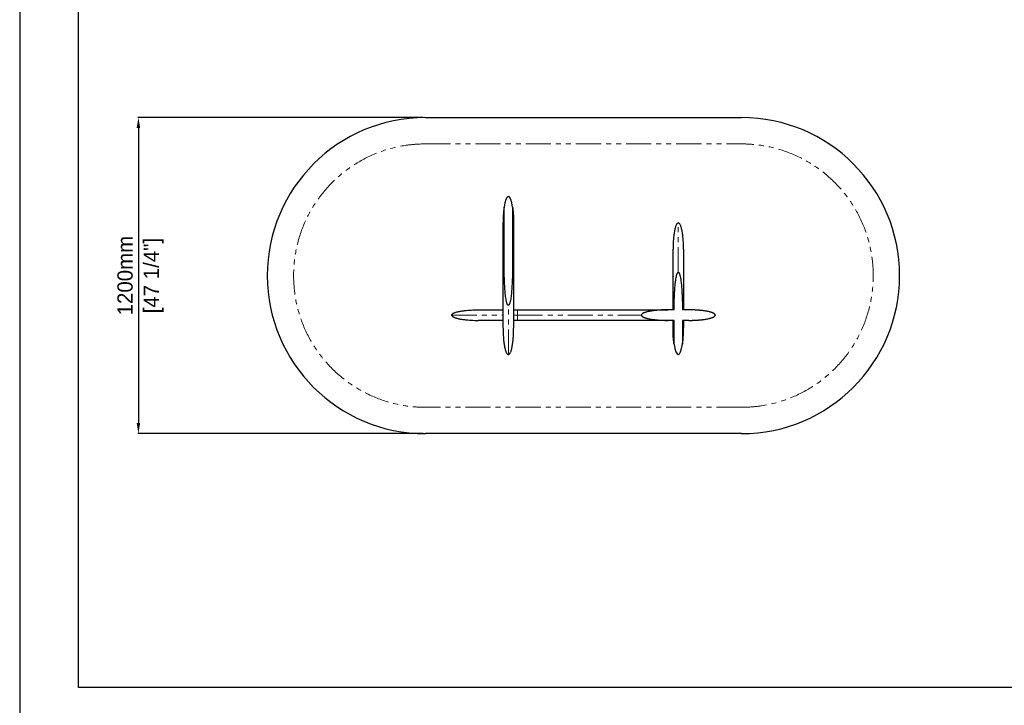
# Model space of a CAD drawing. Header units: millimetres. Extents: x -590 to 14136, y -480 to 15138.
# Tile 7 of 27: x -590 to 3147, y 4793 to 7396. Entities that reach past the tile are written whole.
import ezdxf

# ---------------------------------------------------------------- set-up
doc = ezdxf.new("R2010")
doc.units = ezdxf.units.MM
doc.header["$LTSCALE"] = 15
doc.header["$PDSIZE"] = -1
doc.linetypes.add('SLD-Phantom', pattern=[12.7, 6.35, -1.27, 1.27, -1.27, 1.27, -1.27])
doc.linetypes.add('SLD-Solid', pattern=[0])
doc.layers.add('QUOTE', color=8, linetype='Continuous')
doc.styles.get("Standard").update_dxf_attribs({"font": 'GOTHIC.TTF'})
doc.dimstyles.new('Prodotti USA', dxfattribs={"dimtxt": 58, "dimasz": 40, "dimexe": 2, "dimexo": 8, "dimgap": 20, "dimtad": 1, "dimzin": 12, "dimtxsty": 'Standard', "dimcen": 2.5, "dimclrd": 252, "dimclre": 252, "dimclrt": 252, "dimadec": 0, "dimazin": 3, "dimtfac": 1, "dimtmove": 0, "dimatfit": 3, "dimfxl": 1, "dimarcsym": 0})

# ---------------------------------------------------------------- blocks, each defined once
blk = doc.blocks.new('A$C30055418')
at = {"color": 8, "linetype": 'SLD-Solid', "lineweight": 25}
for p, q in [((199, 350), (199, 560)), ((231, 560), (231, 350)), ((195, 350), (195, 500)), ((235, 500), (235, 350)), ((100, 170), (195, 170)), ((235, 170), (250, 170)), ((844.1, 170), (820, 170)), ((900, 170), (875.9, 170)), ((195, 130), (100, 130)), ((250, 130), (235, 130)), ((844, 130), (820, 130)), ((840, 100), (840, 130)), ((844, 40), (844, 130)), ((900, 130), (876, 130)), ((876, 130), (876, 40)), ((880, 130), (880, 100))]:
    blk.add_line(p, q, dxfattribs=at)
at = {"color": 8, "linetype": 'SLD-Phantom', "lineweight": 18}
for p, q in [((0, 150), (195, 150)), ((235, 150), (250, 150))]:
    blk.add_line(p, q, dxfattribs=at)
at = {"color": 8, "linetype": 'SLD-Solid', "lineweight": 25}
for centre, major_axis in [((215, 500), (0, -100)), ((860, 100), (0, 100))]:
    blk.add_ellipse(centre, major_axis=major_axis, ratio=0.2, start_param=2.214297, end_param=4.068888, dxfattribs=at)
for points, knots in [([(199, 560), (198.3, 555), (197.6, 550), (196.6, 540), (196.2, 535), (195.6, 525), (195.4, 520), (195.2, 512.5), (195.1, 510), (195, 506.3), (195, 505), (195, 503.1), (195, 502.2), (195, 501.3), (195, 500.6), (195, 500.3), (195, 500)], [0, 0, 0, 0, 0.25, 0.25, 0.5, 0.5, 0.75, 0.75, 0.875, 0.875, 0.9375, 0.9375, 0.96875, 0.984375, 0.984375, 1, 1, 1, 1]), ([(231, 560), (231.7, 555), (232.4, 550), (233.4, 540), (233.8, 535), (234.4, 525), (234.6, 520), (234.8, 512.5), (234.9, 510), (235, 506.3), (235, 505), (235, 503.1), (235, 502.2), (235, 501.3), (235, 500.6), (235, 500.3), (235, 500)], [0, 0, 0, 0, 0.25, 0.25, 0.5, 0.5, 0.75, 0.75, 0.875, 0.875, 0.9375, 0.9375, 0.96875, 0.984375, 0.984375, 1, 1, 1, 1]), ([(860, 500), (858.8, 500), (857.6, 499.5), (855.7, 497.8), (855.1, 497), (853.9, 495.2), (853.3, 494.2), (852, 491.8), (851.4, 490.4), (850.2, 487.3), (849.6, 485.6), (848.5, 481.8), (847.9, 479.8), (846.9, 475.5), (846.3, 473.2), (844.9, 465.8), (844, 460.4), (842.5, 449), (841.9, 443), (840.9, 430.7), (840.6, 424.4), (840.1, 412), (840, 405.9), (840, 400)], [0, 0, 0, 0, 0.125, 0.125, 0.1875, 0.1875, 0.25, 0.25, 0.3125, 0.3125, 0.375, 0.375, 0.4375, 0.4375, 0.5, 0.5, 0.625, 0.625, 0.75, 0.75, 0.875, 0.875, 1, 1, 1, 1]), ([(880, 400), (880, 405.9), (879.9, 412), (879.4, 424.4), (879.1, 430.7), (878.1, 443), (877.5, 449), (876, 460.4), (875.1, 465.8), (873.7, 473.2), (873.1, 475.5), (872.1, 479.8), (871.5, 481.8), (870.4, 485.6), (869.8, 487.3), (868.6, 490.4), (868, 491.8), (866.7, 494.2), (866.1, 495.2), (864.9, 497), (864.3, 497.8), (862.4, 499.5), (861.2, 500), (860, 500)], [0, 0, 0, 0, 0.125, 0.125, 0.25, 0.25, 0.375, 0.375, 0.5, 0.5, 0.5625, 0.5625, 0.625, 0.625, 0.6875, 0.6875, 0.75, 0.75, 0.8125, 0.8125, 0.875, 0.875, 1, 1, 1, 1]), ([(840, 170), (840, 170.5), (840, 171.6), (840, 173.2), (840, 174.8), (840, 176.4), (840, 178), (840, 179.6), (840, 181.2), (840, 182.8), (840, 184.4), (840, 186), (840, 187.6), (840, 189.2), (840, 190.8), (840, 192.4), (840, 194), (840, 195.6), (840, 197.2), (840, 202.3), (840, 210.8), (840, 222.6), (840, 234.3), (840, 245.7), (840, 256.9), (840, 267.9), (840, 278.5), (840, 292.4), (840, 308.9), (840, 327.1), (840, 343.6), (840, 355.7), (840, 364.5), (840, 370.6), (840, 376.1), (840, 381.1), (840, 385.5), (840, 389.3), (840, 392.6), (840, 394.6), (840, 395.8), (840, 396.3), (840, 396.8), (840, 397.3), (840, 397.7), (840, 398.1), (840, 398.5), (840, 398.8), (840, 399.1), (840, 399.3), (840, 399.5), (840, 399.7), (840, 399.8), (840, 399.9), (840, 400), (840, 400), (840, 400)], [0, 0, 0, 0, 0.004321, 0.008642, 0.012964, 0.017287, 0.021611, 0.025937, 0.030264, 0.034592, 0.038923, 0.043255, 0.04759, 0.051927, 0.056266, 0.060608, 0.064954, 0.069302, 0.073654, 0.078009, 0.111053, 0.143968, 0.176832, 0.209726, 0.242616, 0.27548, 0.308398, 0.34145, 0.407395, 0.473133, 0.538868, 0.604817, 0.637865, 0.670782, 0.703647, 0.736541, 0.769431, 0.802295, 0.835211, 0.868258, 0.876538, 0.884805, 0.893062, 0.90131, 0.909549, 0.917781, 0.926008, 0.934231, 0.94245, 0.950667, 0.958884, 0.967101, 0.97532, 0.983542, 0.991768, 1, 1, 1, 1]), ([(880, 400), (880, 400), (880, 400), (880, 400), (880, 400), (880, 399.9), (880, 399.9), (880, 399.8), (880, 399.8), (880, 399.7), (880, 399.6), (880, 399.5), (880, 399.4), (880, 399.3), (880, 399.2), (880, 399), (880, 398.9), (880, 398.7), (880, 398.6), (880, 398.4), (880, 398.2), (880, 398), (880, 397.8), (880, 397.6), (880, 397.3), (880, 397.1), (880, 396.9), (880, 396.6), (880, 396.3), (880, 396.1), (880, 395.8), (880, 395.5), (880, 394.5), (880, 392.6), (880, 389.3), (880, 385.5), (880, 381.1), (880, 376.1), (880, 370.6), (880, 364.5), (880, 355.7), (880, 343.6), (880, 327.1), (880, 308.9), (880, 292.4), (880, 278.5), (880, 267.9), (880, 256.9), (880, 245.7), (880, 234.3), (880, 222.6), (880, 210.8), (880, 201.8), (880, 195.9), (880, 193), (880, 190.2), (880, 187.3), (880, 184.4), (880, 181.5), (880, 178.7), (880, 175.8), (880, 172.9), (880, 171), (880, 170)], [0, 0, 0, 0, 0.004249, 0.008497, 0.012743, 0.016988, 0.021232, 0.025475, 0.029717, 0.033958, 0.038199, 0.04244, 0.046681, 0.050922, 0.055163, 0.059404, 0.063646, 0.067889, 0.072133, 0.076378, 0.080624, 0.084872, 0.089121, 0.093373, 0.097626, 0.101881, 0.106139, 0.110399, 0.114661, 0.118927, 0.123196, 0.127467, 0.131742, 0.164787, 0.197702, 0.230566, 0.26346, 0.29635, 0.329214, 0.362132, 0.395183, 0.461129, 0.526867, 0.592601, 0.658551, 0.691599, 0.724516, 0.757381, 0.790274, 0.823165, 0.856028, 0.888944, 0.921992, 0.929828, 0.937654, 0.94547, 0.953277, 0.961077, 0.96887, 0.976658, 0.984442, 0.992222, 1, 1, 1, 1]), ([(195, 100), (195, 100), (195, 100), (195, 100), (195, 100), (195, 100.1), (195, 100.1), (195, 100.2), (195, 100.2), (195, 100.3), (195, 100.4), (195, 100.5), (195, 100.6), (195, 100.7), (195, 100.8), (195, 101), (195, 101.1), (195, 101.3), (195, 101.4), (195, 101.6), (195, 101.8), (195, 102), (195, 102.2), (195, 102.4), (195, 102.7), (195, 102.9), (195, 103.1), (195, 103.4), (195, 103.7), (195, 103.9), (195, 104.2), (195, 104.5), (195, 105.5), (195, 107.4), (195, 110.7), (195, 114.5), (195, 118.9), (195, 123.9), (195, 129.4), (195, 135.5), (195, 144.2), (195, 156.4), (195, 172.9), (195, 191.1), (195, 207.6), (195, 221.5), (195, 232.1), (195, 243.1), (195, 254.3), (195, 265.7), (195, 277.4), (195, 289.2), (195, 298.2), (195, 304.3), (195, 307.3), (195, 310.3), (195, 313.4), (195, 316.4), (195, 319.4), (195, 322.5), (195, 325.5), (195, 328.6), (195, 331.6), (195, 334.7), (195, 337.7), (195, 340.8), (195, 343.9), (195, 346.9), (195, 349), (195, 350)], [0, 0, 0, 0, 0.004033, 0.008064, 0.012093, 0.016122, 0.020149, 0.024176, 0.028201, 0.032227, 0.036251, 0.040276, 0.0443, 0.048325, 0.05235, 0.056375, 0.060401, 0.064427, 0.068455, 0.072483, 0.076513, 0.080544, 0.084577, 0.088611, 0.092647, 0.096686, 0.100726, 0.104769, 0.108814, 0.112863, 0.116913, 0.120967, 0.125024, 0.156384, 0.18762, 0.218809, 0.250025, 0.281238, 0.312426, 0.343666, 0.375032, 0.437614, 0.5, 0.562383, 0.624969, 0.656332, 0.68757, 0.71876, 0.749975, 0.781189, 0.812377, 0.843614, 0.874976, 0.882833, 0.890679, 0.898515, 0.906342, 0.914161, 0.921974, 0.929781, 0.937584, 0.945385, 0.953183, 0.96098, 0.968778, 0.976578, 0.984381, 0.992188, 1, 1, 1, 1]), ([(215, 187.5), (214.8, 187.5), (214.6, 187.6), (214.1, 187.7), (214, 187.8), (213.6, 188.1), (213.4, 188.2), (213.1, 188.5), (213, 188.7), (212.5, 189.2), (212.3, 189.5), (211.8, 190.3), (211.6, 190.7), (211, 191.8), (210.7, 192.6), (210.1, 194.2), (209.8, 195), (209, 197.5), (208.6, 199.2), (207.8, 202.5), (207.4, 204.2), (206.4, 209.3), (205.9, 212.7), (204.9, 219.5), (204.5, 222.9), (203.7, 229.8), (203.3, 233.2), (202.7, 240), (202.4, 243.5), (201.7, 253.8), (201.2, 260.6), (200.5, 274.3), (200.2, 281.2), (199.8, 295), (199.6, 301.8), (199.1, 322.5), (199, 336.2), (199, 350)], [0, 0, 0, 0, 0.003906, 0.003906, 0.007813, 0.007813, 0.011719, 0.011719, 0.015625, 0.015625, 0.023438, 0.023438, 0.03125, 0.03125, 0.046875, 0.046875, 0.0625, 0.0625, 0.09375, 0.09375, 0.125, 0.125, 0.1875, 0.1875, 0.25, 0.25, 0.3125, 0.3125, 0.375, 0.375, 0.5, 0.5, 0.625, 0.625, 0.75, 0.75, 1, 1, 1, 1]), ([(231, 350), (231, 336.2), (230.9, 322.5), (230.4, 301.8), (230.2, 294.9), (229.8, 281.2), (229.5, 274.3), (228.8, 260.6), (228.3, 253.7), (227.6, 243.4), (227.3, 240), (226.7, 233.1), (226.3, 229.7), (225.5, 222.8), (225.1, 219.4), (224.1, 212.6), (223.6, 209.2), (222.6, 204.1), (222.2, 202.4), (221.4, 199.1), (220.9, 197.4), (220.2, 195), (219.9, 194.2), (219.3, 192.5), (218.9, 191.8), (218.4, 190.6), (218.1, 190.2), (217.7, 189.5), (217.4, 189.1), (216.9, 188.5), (216.6, 188.2), (216, 187.8), (215.8, 187.7), (215.4, 187.6), (215.2, 187.5), (215, 187.5)], [0, 0, 0, 0, 0.25, 0.25, 0.375, 0.375, 0.5, 0.5, 0.625, 0.625, 0.6875, 0.6875, 0.75, 0.75, 0.8125, 0.8125, 0.875, 0.875, 0.90625, 0.90625, 0.9375, 0.9375, 0.953125, 0.953125, 0.96875, 0.96875, 0.976563, 0.976563, 0.984375, 0.984375, 0.992188, 0.992188, 0.996094, 0.996094, 1, 1, 1, 1]), ([(235, 350), (235, 349.5), (235, 348.4), (235, 346.8), (235, 345.3), (235, 343.7), (235, 342.1), (235, 340.5), (235, 338.9), (235, 337.4), (235, 335.8), (235, 334.2), (235, 332.6), (235, 331), (235, 329.5), (235, 327.9), (235, 326.3), (235, 324.7), (235, 323.2), (235, 321.6), (235, 320), (235, 318.5), (235, 316.9), (235, 315.3), (235, 313.8), (235, 312.2), (235, 310.6), (235, 309.1), (235, 307.5), (235, 305.9), (235, 304.4), (235, 302.8), (235, 297.7), (235, 289.2), (235, 277.4), (235, 265.7), (235, 254.3), (235, 243.1), (235, 232.1), (235, 221.5), (235, 207.6), (235, 191.1), (235, 172.9), (235, 156.4), (235, 144.2), (235, 135.5), (235, 129.4), (235, 123.9), (235, 118.9), (235, 114.5), (235, 110.7), (235, 107.4), (235, 105.4), (235, 104.2), (235, 103.7), (235, 103.2), (235, 102.7), (235, 102.3), (235, 101.9), (235, 101.5), (235, 101.2), (235, 100.9), (235, 100.7), (235, 100.5), (235, 100.3), (235, 100.2), (235, 100.1), (235, 100), (235, 100), (235, 100)], [0, 0, 0, 0, 0.004033, 0.008064, 0.012093, 0.016122, 0.020149, 0.024176, 0.028201, 0.032227, 0.036251, 0.040276, 0.0443, 0.048325, 0.05235, 0.056375, 0.060401, 0.064427, 0.068455, 0.072483, 0.076513, 0.080544, 0.084577, 0.088611, 0.092647, 0.096686, 0.100726, 0.104769, 0.108814, 0.112863, 0.116913, 0.120967, 0.125024, 0.156384, 0.18762, 0.218809, 0.250025, 0.281238, 0.312426, 0.343666, 0.375032, 0.437614, 0.5, 0.562383, 0.624969, 0.656332, 0.68757, 0.71876, 0.749975, 0.781189, 0.812377, 0.843614, 0.874976, 0.882833, 0.890679, 0.898515, 0.906342, 0.914161, 0.921974, 0.929781, 0.937584, 0.945385, 0.953183, 0.96098, 0.968778, 0.976578, 0.984381, 0.992188, 1, 1, 1, 1]), ([(844.1, 170), (844.2, 182.1), (844.4, 194.2), (845, 212.3), (845.2, 218.4), (845.8, 230.5), (846.1, 236.5), (846.8, 248.6), (847.3, 254.6), (848, 263.7), (848.3, 266.7), (849, 272.7), (849.3, 275.7), (850.1, 281.7), (850.5, 284.7), (851.4, 290.7), (852, 293.7), (852.9, 298.1), (853.3, 299.6), (854, 302.5), (854.5, 304), (855.2, 306.1), (855.5, 306.8), (856.1, 308.2), (856.4, 308.9), (856.9, 309.9), (857.1, 310.2), (857.6, 310.8), (857.8, 311.1), (858.3, 311.7), (858.6, 312), (859.1, 312.2), (859.3, 312.3), (859.6, 312.4), (859.8, 312.5), (860, 312.5)], [0, 0, 0, 0, 0.25, 0.25, 0.375, 0.375, 0.5, 0.5, 0.625, 0.625, 0.6875, 0.6875, 0.75, 0.75, 0.8125, 0.8125, 0.875, 0.875, 0.90625, 0.90625, 0.9375, 0.9375, 0.953125, 0.953125, 0.96875, 0.96875, 0.976563, 0.976563, 0.984375, 0.984375, 0.992188, 0.992188, 0.996094, 0.996094, 1, 1, 1, 1]), ([(860, 312.5), (860.2, 312.5), (860.4, 312.4), (860.8, 312.3), (860.9, 312.2), (861.3, 312), (861.4, 311.9), (861.7, 311.7), (861.8, 311.5), (862.2, 311.1), (862.5, 310.8), (862.9, 310.2), (863.1, 309.8), (863.7, 308.8), (864, 308.2), (864.6, 306.8), (864.8, 306), (865.6, 303.9), (866, 302.4), (866.7, 299.5), (867.1, 298), (868, 293.6), (868.6, 290.6), (869.5, 284.6), (869.9, 281.6), (870.7, 275.6), (871.1, 272.6), (871.7, 266.6), (872, 263.6), (872.8, 254.6), (873.2, 248.5), (873.9, 236.5), (874.2, 230.4), (874.8, 218.4), (875, 212.3), (875.6, 194.2), (875.8, 182.1), (875.9, 170)], [0, 0, 0, 0, 0.003906, 0.003906, 0.007813, 0.007813, 0.011719, 0.011719, 0.015625, 0.015625, 0.023438, 0.023438, 0.03125, 0.03125, 0.046875, 0.046875, 0.0625, 0.0625, 0.09375, 0.09375, 0.125, 0.125, 0.1875, 0.1875, 0.25, 0.25, 0.3125, 0.3125, 0.375, 0.375, 0.5, 0.5, 0.625, 0.625, 0.75, 0.75, 1, 1, 1, 1]), ([(0, 150), (0, 150.4), (0.1, 150.8), (0.3, 151.5), (0.4, 151.8), (0.6, 152.3), (0.7, 152.4), (0.9, 152.7), (1, 152.8), (1.3, 153.2), (1.5, 153.5), (1.9, 153.9), (2.2, 154.2), (2.6, 154.6), (2.9, 154.8), (3.6, 155.3), (4.1, 155.6), (5.5, 156.6), (6.5, 157.1), (8, 157.9), (8.6, 158.1), (9.6, 158.5), (10.1, 158.8), (11.6, 159.4), (12.7, 159.8), (14.8, 160.5), (15.8, 160.8), (18.9, 161.7), (21, 162.3), (25.3, 163.3), (27.4, 163.8), (31.6, 164.6), (33.7, 165), (40.1, 166.1), (44.4, 166.7), (52.9, 167.7), (57.2, 168.1), (65.7, 168.8), (70, 169.1), (78.6, 169.6), (82.9, 169.7), (89.3, 169.9), (91.4, 169.9), (94.6, 170), (96.3, 170), (98.1, 170), (98.9, 170), (99.5, 170), (99.7, 170), (100, 170)], [0, 0, 0, 0, 0.007812, 0.007812, 0.015625, 0.015625, 0.019531, 0.019531, 0.023437, 0.023437, 0.03125, 0.03125, 0.039062, 0.039062, 0.046875, 0.046875, 0.0625, 0.0625, 0.09375, 0.09375, 0.109375, 0.109375, 0.125, 0.125, 0.15625, 0.15625, 0.1875, 0.1875, 0.25, 0.25, 0.3125, 0.3125, 0.375, 0.375, 0.5, 0.5, 0.625, 0.625, 0.75, 0.75, 0.875, 0.875, 0.9375, 0.9375, 0.96875, 0.984375, 0.992187, 0.992187, 1, 1, 1, 1]), ([(0, 150), (0, 149.6), (0.1, 149.2), (0.3, 148.5), (0.4, 148.2), (0.6, 147.7), (0.7, 147.6), (0.9, 147.3), (1, 147.2), (1.3, 146.8), (1.5, 146.5), (1.9, 146.1), (2.2, 145.9), (2.6, 145.4), (2.8, 145.3), (3.6, 144.7), (4, 144.4), (5.5, 143.4), (6.5, 142.9), (8.5, 141.9), (9.5, 141.5), (11.6, 140.6), (12.6, 140.3), (14.7, 139.5), (15.8, 139.2), (18.9, 138.3), (21, 137.7), (25.2, 136.7), (27.4, 136.2), (31.6, 135.4), (33.7, 135), (40.1, 133.9), (44.4, 133.4), (52.9, 132.3), (57.2, 131.9), (65.7, 131.2), (70, 130.9), (78.6, 130.4), (82.9, 130.3), (89.3, 130.1), (91.4, 130.1), (94.6, 130), (96.3, 130), (98.1, 130), (98.9, 130), (99.5, 130), (99.7, 130), (100, 130)], [0, 0, 0, 0, 0.007813, 0.007813, 0.015625, 0.015625, 0.019531, 0.019531, 0.023438, 0.023438, 0.03125, 0.03125, 0.039063, 0.039063, 0.046875, 0.046875, 0.0625, 0.0625, 0.09375, 0.09375, 0.125, 0.125, 0.15625, 0.15625, 0.1875, 0.1875, 0.25, 0.25, 0.3125, 0.3125, 0.375, 0.375, 0.5, 0.5, 0.625, 0.625, 0.75, 0.75, 0.875, 0.875, 0.9375, 0.9375, 0.96875, 0.984375, 0.992188, 0.992188, 1, 1, 1, 1]), ([(250, 170), (250.8, 170), (252.4, 170), (254.9, 170), (257.3, 170), (259.8, 170), (262.2, 170), (264.6, 170), (267.1, 170), (269.5, 170), (271.9, 170), (274.4, 170), (276.8, 170), (279.2, 170), (281.6, 170), (284.1, 170), (286.5, 170), (288.9, 170), (291.3, 170), (293.8, 170), (296.2, 170), (298.6, 170), (301, 170), (303.5, 170), (305.9, 170), (308.3, 170), (310.7, 170), (313.1, 170), (315.5, 170), (317.9, 170), (320.4, 170), (322.8, 170), (325.2, 170), (327.6, 170), (330, 170), (332.4, 170), (334.8, 170), (337.2, 170), (339.6, 170), (342, 170), (344.4, 170), (346.8, 170), (349.2, 170), (351.6, 170), (354, 170), (356.4, 170), (358.8, 170), (369.6, 170), (388.6, 170), (415.5, 170), (442.1, 170), (468.2, 170), (493.8, 170), (518.8, 170), (543.1, 170), (569.4, 170), (597.2, 170), (626.1, 170), (653.3, 170), (678.9, 170), (702.5, 170), (722.5, 170), (739.1, 170), (752.9, 170), (765.5, 170), (776.8, 170), (786.9, 170), (795.7, 170), (803.1, 170), (807.6, 170), (809.9, 170), (810.8, 170), (811.6, 170), (812.4, 170), (813.1, 170), (813.8, 170), (814.5, 170), (815.1, 170), (815.7, 170), (816.3, 170), (816.8, 170), (817.3, 170), (817.7, 170), (818.1, 170), (818.5, 170), (818.8, 170), (819.1, 170), (819.3, 170), (819.5, 170), (819.7, 170), (819.8, 170), (819.9, 170), (820, 170), (820, 170), (820, 170)], [0, 0, 0, 0, 0.0027258, 0.0054505, 0.0081742, 0.0108969, 0.0136186, 0.0163395, 0.0190595, 0.0217787, 0.0244972, 0.0272149, 0.0299321, 0.0326486, 0.0353646, 0.0380801, 0.0407952, 0.0435098, 0.0462241, 0.0489381, 0.0516519, 0.0543655, 0.0570789, 0.0597922, 0.0625055, 0.0652188, 0.0679321, 0.0706455, 0.0733591, 0.0760729, 0.0787869, 0.0815012, 0.0842159, 0.086931, 0.0896465, 0.0923626, 0.0950791, 0.0977963, 0.1005141, 0.1032327, 0.1059519, 0.108672, 0.1113929, 0.1141147, 0.1168374, 0.1195612, 0.1222859, 0.1250118, 0.1562988, 0.1875107, 0.2187229, 0.2500112, 0.2812982, 0.31251, 0.3437223, 0.3750105, 0.4167028, 0.4583063, 0.5000001, 0.5416924, 0.5832959, 0.6249897, 0.6562767, 0.6874886, 0.7187008, 0.7499891, 0.7812761, 0.8124879, 0.8437002, 0.8749884, 0.8802119, 0.8854316, 0.8906477, 0.8958608, 0.901071, 0.9062788, 0.9114845, 0.9166884, 0.921891, 0.9270925, 0.9322933, 0.9374938, 0.9426943, 0.9478951, 0.9530967, 0.9582993, 0.9635033, 0.968709, 0.9739169, 0.9791272, 0.9843403, 0.9895566, 0.9947764, 1, 1, 1, 1]), ([(820, 170), (819.2, 170), (817.7, 170), (815.3, 170), (813, 170), (810.7, 169.9), (808.4, 169.9), (806.1, 169.8), (803.9, 169.7), (801.6, 169.7), (799.4, 169.6), (797.2, 169.5), (795, 169.4), (792.8, 169.3), (790.6, 169.1), (788.4, 169), (786.3, 168.8), (784.2, 168.7), (782, 168.5), (779.9, 168.3), (777.8, 168.1), (775.8, 167.9), (773.7, 167.7), (771.7, 167.5), (769.6, 167.3), (765.9, 166.8), (760.6, 166.1), (753.8, 165), (747.6, 163.8), (742.5, 162.7), (738.3, 161.6), (735, 160.6), (732, 159.5), (729.9, 158.7), (728.5, 158.1), (727.7, 157.7), (726.9, 157.3), (726.2, 157), (725.6, 156.6), (724.9, 156.2), (724.3, 155.8), (723.8, 155.5), (723.2, 155.1), (722.8, 154.7), (722.3, 154.3), (721.9, 153.9), (721.6, 153.6), (721.2, 153.2), (720.9, 152.8), (720.7, 152.4), (720.5, 152), (720.3, 151.6), (720.2, 151.2), (720.1, 150.8), (720, 150.4), (720, 150.1), (720, 150)], [0, 0, 0, 0, 0.0223657, 0.0445934, 0.0666835, 0.0886365, 0.1104528, 0.132133, 0.1536774, 0.1750866, 0.196361, 0.2175012, 0.2385077, 0.2593809, 0.2801215, 0.3007299, 0.3212067, 0.3415525, 0.3617678, 0.3818533, 0.4018094, 0.4216369, 0.4413364, 0.4609085, 0.4803537, 0.4996729, 0.5689275, 0.6336269, 0.6938228, 0.7495796, 0.784813, 0.8173788, 0.8473198, 0.8746908, 0.883279, 0.8915412, 0.8994808, 0.9071018, 0.9144085, 0.921406, 0.9280998, 0.9344966, 0.9406038, 0.94643, 0.951985, 0.9572801, 0.9623286, 0.9671456, 0.9717486, 0.9761574, 0.980395, 0.9844868, 0.9884612, 0.9923493, 0.9961841, 1, 1, 1, 1]), ([(720, 150), (720, 149.9), (720, 149.8), (720, 149.6), (720, 149.4), (720.1, 149.2), (720.1, 149), (720.2, 148.8), (720.2, 148.7), (720.3, 148.5), (720.4, 148.3), (720.4, 148.1), (720.5, 147.9), (720.6, 147.7), (720.8, 147.5), (720.9, 147.3), (721, 147.1), (721.1, 147), (721.3, 146.8), (721.4, 146.6), (721.6, 146.4), (721.8, 146.2), (722, 146), (722.1, 145.8), (722.3, 145.7), (722.6, 145.5), (722.8, 145.3), (723, 145.1), (723.2, 144.9), (723.5, 144.7), (723.7, 144.6), (724, 144.4), (724.3, 144.2), (724.5, 144), (724.8, 143.8), (725.1, 143.7), (725.4, 143.5), (725.8, 143.3), (726.1, 143.1), (726.4, 142.9), (726.8, 142.8), (727.1, 142.6), (727.5, 142.4), (727.8, 142.2), (728.2, 142.1), (728.6, 141.9), (729, 141.7), (730, 141.3), (731.6, 140.6), (733.9, 139.8), (736.4, 139), (739.1, 138.2), (742.8, 137.3), (747.8, 136.1), (753.9, 134.9), (760.6, 133.9), (766.6, 133.1), (771.7, 132.5), (775.8, 132), (780, 131.7), (784.2, 131.3), (788.5, 131), (792.8, 130.7), (797.2, 130.5), (801.6, 130.3), (806.2, 130.2), (810.7, 130.1), (815.3, 130), (818.4, 130), (820, 130)], [0, 0, 0, 0, 0.001836, 0.003672, 0.005512, 0.00736, 0.00922, 0.011096, 0.01299, 0.014907, 0.01685, 0.018823, 0.020828, 0.022869, 0.024948, 0.027068, 0.029232, 0.031441, 0.033699, 0.036007, 0.038367, 0.040782, 0.043252, 0.04578, 0.048366, 0.051013, 0.053721, 0.056492, 0.059327, 0.062227, 0.065194, 0.068226, 0.071327, 0.074497, 0.077735, 0.081044, 0.084423, 0.087874, 0.091397, 0.094992, 0.09866, 0.102402, 0.106218, 0.110108, 0.114072, 0.118112, 0.122228, 0.126419, 0.148165, 0.171547, 0.196596, 0.223335, 0.251784, 0.307372, 0.367357, 0.431803, 0.50076, 0.539494, 0.578734, 0.618485, 0.658752, 0.69954, 0.740854, 0.782697, 0.825074, 0.867989, 0.911446, 0.955448, 1, 1, 1, 1]), ([(1000, 150), (1000, 150.1), (1000, 150.2), (1000, 150.4), (1000, 150.6), (999.9, 150.8), (999.9, 151), (999.8, 151.2), (999.8, 151.3), (999.7, 151.5), (999.6, 151.7), (999.6, 151.9), (999.5, 152.1), (999.4, 152.3), (999.2, 152.5), (999.1, 152.7), (999, 152.9), (998.9, 153), (998.7, 153.2), (998.6, 153.4), (998.4, 153.6), (998.2, 153.8), (998, 154), (997.9, 154.2), (997.7, 154.3), (997.4, 154.5), (997.2, 154.7), (997, 154.9), (996.8, 155.1), (996.5, 155.3), (996.3, 155.4), (996, 155.6), (995.7, 155.8), (995.5, 156), (995.2, 156.2), (994.9, 156.3), (994.6, 156.5), (994.2, 156.7), (993.9, 156.9), (993.6, 157.1), (993.2, 157.2), (992.9, 157.4), (992.5, 157.6), (992.2, 157.8), (991.8, 157.9), (991.4, 158.1), (991, 158.3), (990, 158.7), (988.4, 159.4), (986.1, 160.2), (983.6, 161), (980.9, 161.8), (977.2, 162.7), (972.2, 163.9), (966.1, 165.1), (959.4, 166.1), (953.4, 166.9), (948.3, 167.5), (944.2, 168), (940, 168.3), (935.8, 168.7), (931.5, 169), (927.2, 169.3), (922.8, 169.5), (918.4, 169.7), (913.8, 169.8), (909.3, 169.9), (904.7, 170), (901.6, 170), (900, 170)], [0, 0, 0, 0, 0.001836, 0.0036722, 0.0055124, 0.0073605, 0.0092203, 0.0110957, 0.0129901, 0.0149072, 0.0168505, 0.0188231, 0.0208282, 0.0228689, 0.0249479, 0.027068, 0.0292316, 0.0314412, 0.033699, 0.0360071, 0.0383674, 0.0407818, 0.043252, 0.0457795, 0.048366, 0.0510128, 0.0537211, 0.0564923, 0.0593274, 0.0622275, 0.0651935, 0.0682265, 0.0713272, 0.0744966, 0.0777352, 0.0810439, 0.0844234, 0.0878742, 0.0913969, 0.094992, 0.0986602, 0.1024019, 0.1062175, 0.1101075, 0.1140723, 0.1181123, 0.1222278, 0.1264192, 0.1481653, 0.1715474, 0.1965958, 0.2233345, 0.2517838, 0.3073718, 0.3673571, 0.4318029, 0.5007601, 0.5394939, 0.5787338, 0.6184849, 0.6587521, 0.6995402, 0.7408537, 0.7826969, 0.825074, 0.867989, 0.9114459, 0.9554483, 1, 1, 1, 1]), ([(900, 130), (900.8, 130), (902.3, 130), (904.7, 130), (907, 130), (909.3, 130.1), (911.6, 130.1), (913.9, 130.2), (916.1, 130.3), (918.4, 130.3), (920.6, 130.4), (922.8, 130.5), (925, 130.6), (927.2, 130.7), (929.4, 130.9), (931.6, 131), (933.7, 131.2), (935.8, 131.3), (938, 131.5), (940.1, 131.7), (942.2, 131.9), (944.2, 132.1), (946.3, 132.3), (948.3, 132.5), (950.4, 132.7), (954.1, 133.2), (959.4, 133.9), (966.2, 135), (972.4, 136.2), (977.5, 137.3), (981.7, 138.5), (985, 139.4), (988, 140.5), (990.1, 141.3), (991.5, 141.9), (992.3, 142.3), (993.1, 142.7), (993.8, 143), (994.4, 143.4), (995.1, 143.8), (995.7, 144.2), (996.2, 144.5), (996.8, 144.9), (997.2, 145.3), (997.7, 145.7), (998.1, 146.1), (998.4, 146.4), (998.8, 146.8), (999.1, 147.2), (999.3, 147.6), (999.5, 148), (999.7, 148.4), (999.8, 148.8), (999.9, 149.2), (1000, 149.6), (1000, 149.9), (1000, 150)], [0, 0, 0, 0, 0.022368, 0.044598, 0.066691, 0.088646, 0.110465, 0.132147, 0.153694, 0.175105, 0.196381, 0.217524, 0.238532, 0.259407, 0.28015, 0.30076, 0.321239, 0.341586, 0.361803, 0.381891, 0.401848, 0.421678, 0.441379, 0.460952, 0.480399, 0.49972, 0.568982, 0.633687, 0.693888, 0.749647, 0.784872, 0.81743, 0.847364, 0.874729, 0.883314, 0.891573, 0.89951, 0.907128, 0.914432, 0.921428, 0.928119, 0.934514, 0.940619, 0.946444, 0.951997, 0.95729, 0.962337, 0.967153, 0.971755, 0.976163, 0.980399, 0.98449, 0.988464, 0.992351, 0.996185, 1, 1, 1, 1]), ([(820, 130), (820, 130), (820, 130), (820, 130), (820, 130), (819.9, 130), (819.9, 130), (819.8, 130), (819.7, 130), (819.7, 130), (819.6, 130), (819.5, 130), (819.4, 130), (819.3, 130), (819.1, 130), (819, 130), (818.8, 130), (818.7, 130), (818.5, 130), (818.3, 130), (818.1, 130), (817.9, 130), (817.7, 130), (817.5, 130), (817.3, 130), (817, 130), (816.8, 130), (816.5, 130), (816.2, 130), (815.9, 130), (815.6, 130), (815.3, 130), (815, 130), (814.7, 130), (814.4, 130), (814, 130), (813.7, 130), (813.3, 130), (812.9, 130), (812.5, 130), (812.1, 130), (811.7, 130), (811.3, 130), (810.9, 130), (810.4, 130), (810, 130), (809.5, 130), (807.4, 130), (803.1, 130), (795.7, 130), (786.9, 130), (776.8, 130), (765.5, 130), (752.9, 130), (739.1, 130), (722.5, 130), (702.5, 130), (678.9, 130), (653.3, 130), (626.1, 130), (597.2, 130), (569.4, 130), (543.1, 130), (518.8, 130), (493.8, 130), (468.2, 130), (442.1, 130), (415.5, 130), (388.6, 130), (368.8, 130), (356.6, 130), (352, 130), (347.4, 130), (342.8, 130), (338.2, 130), (333.6, 130), (329, 130), (324.4, 130), (319.8, 130), (315.1, 130), (310.5, 130), (305.9, 130), (301.2, 130), (296.6, 130), (292, 130), (287.3, 130), (282.7, 130), (278, 130), (273.3, 130), (268.7, 130), (264, 130), (259.3, 130), (254.7, 130), (251.6, 130), (250, 130)], [0, 0, 0, 0, 0.0027258, 0.0054505, 0.0081742, 0.0108969, 0.0136186, 0.0163395, 0.0190595, 0.0217787, 0.0244972, 0.0272149, 0.0299321, 0.0326486, 0.0353646, 0.0380801, 0.0407952, 0.0435098, 0.0462241, 0.0489381, 0.0516519, 0.0543655, 0.0570789, 0.0597922, 0.0625055, 0.0652188, 0.0679321, 0.0706455, 0.0733591, 0.0760729, 0.0787869, 0.0815012, 0.0842159, 0.086931, 0.0896465, 0.0923626, 0.0950791, 0.0977963, 0.1005141, 0.1032327, 0.1059519, 0.108672, 0.1113929, 0.1141147, 0.1168374, 0.1195612, 0.1222859, 0.1250118, 0.1562988, 0.1875107, 0.2187229, 0.2500112, 0.2812982, 0.31251, 0.3437223, 0.3750105, 0.4167028, 0.4583063, 0.5000001, 0.5416924, 0.5832959, 0.6249897, 0.6562767, 0.6874886, 0.7187008, 0.7499891, 0.7812761, 0.8124879, 0.8437002, 0.8749884, 0.8802119, 0.8854316, 0.8906477, 0.8958608, 0.901071, 0.9062788, 0.9114845, 0.9166884, 0.921891, 0.9270925, 0.9322933, 0.9374938, 0.9426943, 0.9478951, 0.9530967, 0.9582993, 0.9635033, 0.968709, 0.9739169, 0.9791272, 0.9843403, 0.9895566, 0.9947764, 1, 1, 1, 1]), ([(195, 100), (195, 94.1), (195.1, 88), (195.6, 75.6), (195.9, 69.3), (196.9, 57), (197.5, 51), (199, 39.6), (199.9, 34.2), (201.3, 26.8), (201.9, 24.5), (202.9, 20.2), (203.5, 18.2), (204.6, 14.4), (205.2, 12.7), (206.4, 9.6), (207, 8.2), (208.3, 5.8), (208.9, 4.8), (210.1, 3), (210.7, 2.2), (212.6, 0.5), (213.8, 0), (215, 0)], [0, 0, 0, 0, 0.125, 0.125, 0.25, 0.25, 0.375, 0.375, 0.5, 0.5, 0.5625, 0.5625, 0.625, 0.625, 0.6875, 0.6875, 0.75, 0.75, 0.8125, 0.8125, 0.875, 0.875, 1, 1, 1, 1]), ([(215, 0), (216.2, 0), (217.4, 0.5), (219.3, 2.2), (219.9, 3), (221.1, 4.8), (221.7, 5.8), (223, 8.2), (223.6, 9.6), (224.8, 12.7), (225.4, 14.4), (226.5, 18.2), (227.1, 20.2), (228.1, 24.5), (228.7, 26.8), (230.1, 34.2), (231, 39.6), (232.5, 51), (233.1, 57), (234.1, 69.3), (234.4, 75.6), (234.9, 88), (235, 94.1), (235, 100)], [0, 0, 0, 0, 0.125, 0.125, 0.1875, 0.1875, 0.25, 0.25, 0.3125, 0.3125, 0.375, 0.375, 0.4375, 0.4375, 0.5, 0.5, 0.625, 0.625, 0.75, 0.75, 0.875, 0.875, 1, 1, 1, 1]), ([(844, 40), (843.3, 45), (842.6, 50), (841.6, 60), (841.2, 65), (840.6, 75), (840.4, 80), (840.2, 87.5), (840.1, 90), (840, 93.7), (840, 95), (840, 96.9), (840, 97.8), (840, 98.7), (840, 99.4), (840, 99.7), (840, 100)], [0, 0, 0, 0, 0.25, 0.25, 0.5, 0.5, 0.75, 0.75, 0.875, 0.875, 0.9375, 0.9375, 0.96875, 0.984375, 0.984375, 1, 1, 1, 1]), ([(876, 40), (876.7, 45), (877.4, 50), (878.4, 60), (878.8, 65), (879.4, 75), (879.6, 80), (879.8, 87.5), (879.9, 90), (880, 93.7), (880, 95), (880, 96.9), (880, 97.8), (880, 98.7), (880, 99.4), (880, 99.7), (880, 100)], [0, 0, 0, 0, 0.25, 0.25, 0.5, 0.5, 0.75, 0.75, 0.875, 0.875, 0.9375, 0.9375, 0.96875, 0.984375, 0.984375, 1, 1, 1, 1])]:
    blk.add_open_spline(points, degree=3, knots=knots, dxfattribs=at)
at = {"color": 8, "linetype": 'SLD-Phantom', "lineweight": 18}
for points, knots in [([(860, 312.5), (860, 340.6), (860, 366.7), (860, 401.3), (860, 412.2), (860, 432.1), (860, 450.4), (860, 465), (860, 477.6), (860, 482.9), (860, 495.6), (860, 500), (860, 500)], [0, 0, 0, 0, 0.25, 0.25, 0.375, 0.375, 0.5, 0.625, 0.625, 0.75, 0.75, 1, 1, 1, 1]), ([(195, 350), (195, 350), (195.1, 350), (195.4, 350), (195.6, 350), (196.3, 350), (196.7, 350), (197.7, 350), (198.3, 350), (199, 350)], [0, 0, 0, 0, 0.25, 0.25, 0.5, 0.5, 0.75, 0.75, 1, 1, 1, 1]), ([(231, 350), (231.7, 350), (232.3, 350), (233.3, 350), (233.7, 350), (234.4, 350), (234.6, 350), (234.9, 350), (235, 350), (235, 350)], [0, 0, 0, 0, 0.25, 0.25, 0.5, 0.5, 0.75, 0.75, 1, 1, 1, 1]), ([(215, 0), (215, 0), (215, 4.4), (215, 17.1), (215, 22.4), (215, 35), (215, 49.6), (215, 67.9), (215, 87.8), (215, 98.7), (215, 133.3), (215, 159.4), (215, 187.5)], [0, 0, 0, 0, 0.25, 0.25, 0.375, 0.375, 0.5, 0.625, 0.625, 0.75, 0.75, 1, 1, 1, 1]), ([(250, 170), (250, 170), (250, 169.9), (250, 169.4), (250, 169.1), (250, 168.1), (250, 167.5), (250, 166), (250, 165.1), (250, 163.7), (250, 163.1), (250, 162.1), (250, 161.5), (250, 160.4), (250, 159.8), (250, 158.6), (250, 158), (250, 156.7), (250, 156.1), (250, 154.9), (250, 154.3), (250, 152.4), (250, 151.2), (250, 150)], [0, 0, 0, 0, 0.125, 0.125, 0.25, 0.25, 0.375, 0.375, 0.5, 0.5, 0.5625, 0.5625, 0.625, 0.625, 0.6875, 0.6875, 0.75, 0.75, 0.8125, 0.8125, 0.875, 0.875, 1, 1, 1, 1]), ([(250, 150), (280.8, 150), (311.5, 150), (371.9, 150), (401.4, 150), (458.3, 150), (485.5, 150), (536.7, 150), (560.6, 150), (604.1, 150), (623.7, 150), (657.9, 150), (672.5, 150), (696, 150), (705, 150), (717, 150), (720, 150), (720, 150)], [0, 0, 0, 0, 0.125, 0.125, 0.25, 0.25, 0.375, 0.375, 0.5, 0.5, 0.625, 0.625, 0.75, 0.75, 0.875, 0.875, 1, 1, 1, 1]), ([(250, 150), (250, 148.8), (250, 147.6), (250, 145.7), (250, 145.1), (250, 143.9), (250, 143.3), (250, 142), (250, 141.4), (250, 140.2), (250, 139.6), (250, 138.5), (250, 137.9), (250, 136.9), (250, 136.3), (250, 134.9), (250, 134), (250, 132.5), (250, 131.9), (250, 130.9), (250, 130.6), (250, 130.1), (250, 130), (250, 130)], [0, 0, 0, 0, 0.125, 0.125, 0.1875, 0.1875, 0.25, 0.25, 0.3125, 0.3125, 0.375, 0.375, 0.4375, 0.4375, 0.5, 0.5, 0.625, 0.625, 0.75, 0.75, 0.875, 0.875, 1, 1, 1, 1])]:
    blk.add_open_spline(points, degree=3, knots=knots, dxfattribs=at)
at = {"color": 8, "linetype": 'Continuous', "lineweight": 0}
for p in [(215, 600), (860, 500), (0, 150), (1000, 150), (215, 0), (860, 0)]:
    blk.add_point(p, dxfattribs=at)
at = {"color": 8, "linetype": 'SLD-Solid'}
for p in [(840, 296), (0, 150)]:
    blk.add_point(p, dxfattribs=at)
blk = doc.blocks.new('*D26')
at = {"layer": 'Defpoints', "color": 0, "transparency": 16777216}
for p in [(950, 7024.1), (-139.1, 5824.1), (950, 5824.1)]:
    blk.add_point(p, dxfattribs=at)
at = {"layer": 'QUOTE', "color": 252, "lineweight": -2, "transparency": 16777216}
for p, q in [((942, 7024.1), (-141.1, 7024.1)), ((-139.1, 6984.1), (-139.1, 5864.1)), ((942, 5824.1), (-141.1, 5824.1))]:
    blk.add_line(p, q, dxfattribs=at)
at = {"layer": 'QUOTE', "color": 252, "transparency": 16777216}
for points in [[(-145.7, 6984.1), (-132.4, 6984.1), (-139.1, 7024.1)], [(-145.7, 5864.1), (-132.4, 5864.1), (-139.1, 5824.1)]]:
    blk.add_solid(points, dxfattribs=at)
at = {"layer": 'QUOTE', "color": 252, "lineweight": 5, "transparency": 16777216, "char_height": 58, "attachment_point": 5, "rotation": 90}
for s, insert in [('1200mm', (-189.5, 6424.1)), ('[47 1/4"]', (-81.5, 6424.1))]:
    blk.add_mtext(s, dxfattribs=dict(at, insert=insert))

msp = doc.modelspace()

# ---------------------------------------------------------------- linework, layer by layer
msp.add_lwpolyline([(-366.579, 9816.951), (6547.932, 9816.951), (6547.932, 4859.754), (-366.579, 4859.754)], close=True)
for points in [[(950, 7024.084), (2150, 7024.084)], [(2150, 5824.084), (950, 5824.084)]]:
    msp.add_lwpolyline(points)
at = {"color": 8, "linetype": 'SLD-Phantom', "lineweight": 18}
for points in [[(950, 6924.084), (2150, 6924.084)], [(2150, 5924.084), (950, 5924.084)]]:
    msp.add_lwpolyline(points, dxfattribs=at)
for centre, start, end in [((950, 6424.084), 90, 270), ((2150, 6424.084), 270, 90)]:
    msp.add_arc(centre, 600, start, end)
for centre, start, end in [((950, 6424.084), 90, 270), ((2150, 6424.084), 270, 90)]:
    msp.add_arc(centre, 500, start, end, dxfattribs=at)
at = {"layer": 'Defpoints'}
msp.add_lwpolyline([(6772.964, 4725.687), (6772.964, 9931.603), (-589.689, 9931.603), (-589.689, 4725.687)], close=True, dxfattribs=at)

# ---------------------------------------------------------------- block references
msp.add_blockref('A$C30055418', (1050, 6124.084))

# ---------------------------------------------------------------- dimensions: what is measured, and where the dimension line sits
at = {"layer": 'QUOTE', "lineweight": 5}
dim = msp.add_linear_dim(base=(-139.081, 5824.084), p1=(950, 7024.084), p2=(950, 5824.084), angle=90, dimstyle='Prodotti USA', override={"dimpost": 'mm\\X'}, dxfattribs=at)
dim.commit()
dim.dimension.update_dxf_attribs({"geometry": '*D26', "text_midpoint": (-139.081, 6424.084)})

doc.saveas('drawing.dxf')
